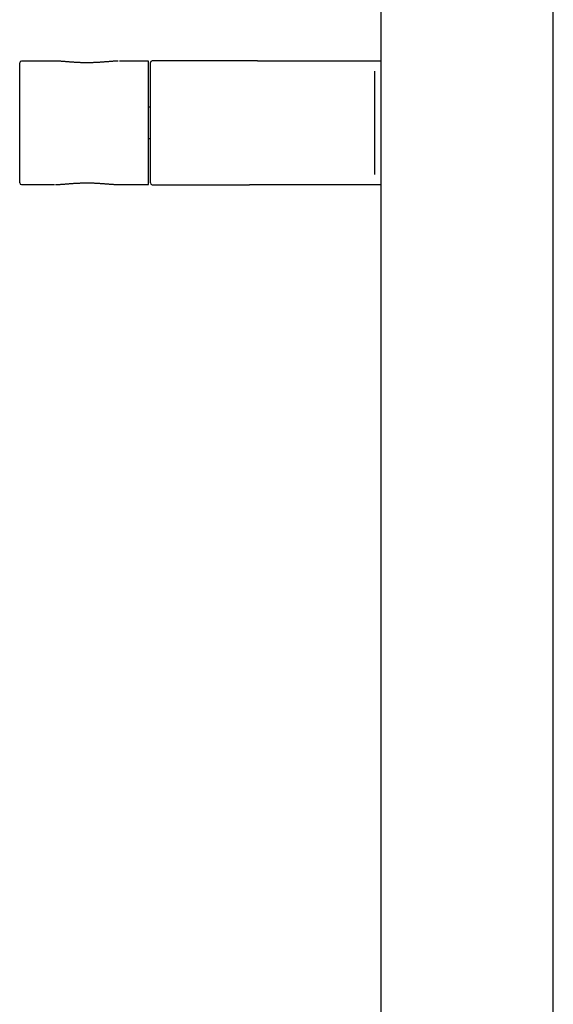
# Model space of a CAD drawing. Header units: millimetres. Extents: x 8 to 1894, y 12 to 2723.
# Tile 104 of 152: x 961 to 1117, y 1842 to 2128. Entities that reach past the tile are written whole.
import ezdxf

# ---------------------------------------------------------------- set-up
doc = ezdxf.new("R2010")
doc.units = ezdxf.units.MM

msp = doc.modelspace()

# ---------------------------------------------------------------- linework, layer by layer
at = {"color": 7, "linetype": 'Continuous', "lineweight": 30}
for p, q in [((1066.47, 2584.1), (1066.47, 1633.01)), ((1116.66, 1633.01), (1116.66, 2584.1)), ((961.47, 2080.8), (961.47, 2115.72)), ((971.58, 2116.22), (961.97, 2116.22)), ((971.59, 2116.22), (971.58, 2116.22)), ((998.97, 2116.22), (990.45, 2116.22)), ((998.97, 2080.3), (998.97, 2116.22)), ((999.47, 2080.76), (999.47, 2115.76)), ((1028.28, 2116.26), (999.97, 2116.26)), ((1030.61, 2116.26), (1028.33, 2116.26)), ((1030.61, 2116.26), (1031.04, 2116.26)), ((1064.61, 2116.26), (1066.47, 2116.26)), ((1064.61, 2113.26), (1064.61, 2098.26)), ((999.47, 2102.78), (998.97, 2102.78)), ((1064.61, 2098.26), (1064.61, 2083.26)), ((998.97, 2093.74), (999.47, 2093.74)), ((961.97, 2080.3), (971.58, 2080.3)), ((971.58, 2080.3), (971.58, 2080.3)), ((990.44, 2080.3), (990.45, 2080.3)), ((990.45, 2080.3), (998.97, 2080.3)), ((999.97, 2080.26), (1028.28, 2080.26)), ((1030.61, 2080.26), (1028.33, 2080.26)), ((1031.04, 2080.26), (1030.61, 2080.26)), ((1066.47, 2080.26), (1064.61, 2080.26))]:
    msp.add_line(p, q, dxfattribs=at)
for centre, start, end in [((961.97, 2115.72), 90, 180), ((999.97, 2115.76), 90, 180), ((961.97, 2080.8), 180, 270), ((999.97, 2080.76), 180, 270)]:
    msp.add_arc(centre, 0.5, start, end, dxfattribs=at)
for points, knots in [([(975.23, 2116.01), (975.16, 2116.01), (974.98, 2116.03), (974.68, 2116.05), (974.33, 2116.08), (973.98, 2116.11), (973.64, 2116.13), (973.3, 2116.16), (972.97, 2116.18), (972.64, 2116.19), (972.32, 2116.21), (972, 2116.22), (971.76, 2116.22), (971.62, 2116.22), (971.59, 2116.22)], [0, 0, 0, 0, 0.046756, 0.137222, 0.22775, 0.318509, 0.409614, 0.501181, 0.593403, 0.686179, 0.779133, 0.872631, 0.966515, 1, 1, 1, 1]), ([(990.08, 2116.22), (990.04, 2116.22), (989.89, 2116.21), (989.64, 2116.2), (989.32, 2116.19), (988.99, 2116.17), (988.66, 2116.15), (988.32, 2116.13), (987.98, 2116.1), (987.62, 2116.07), (987.27, 2116.04), (986.91, 2116.02), (986.54, 2115.99), (986.17, 2115.96), (985.8, 2115.93), (985.43, 2115.9), (985.05, 2115.87), (984.67, 2115.85), (984.29, 2115.83), (983.91, 2115.8), (983.52, 2115.79), (983.14, 2115.77), (982.75, 2115.75), (982.36, 2115.74), (981.98, 2115.73), (981.59, 2115.73), (981.2, 2115.73), (980.82, 2115.73), (980.43, 2115.73), (980.04, 2115.73), (979.65, 2115.74), (979.27, 2115.75), (978.88, 2115.77), (978.5, 2115.79), (978.12, 2115.8), (977.74, 2115.83), (977.36, 2115.85), (976.98, 2115.87), (976.61, 2115.9), (976.23, 2115.93), (975.86, 2115.96), (975.53, 2115.98), (975.32, 2116), (975.23, 2116.01)], [0, 0, 0, 0, 0.010943, 0.037287, 0.063468, 0.089457, 0.115227, 0.140945, 0.16675, 0.192575, 0.218325, 0.243918, 0.269275, 0.294486, 0.319637, 0.344657, 0.369579, 0.394436, 0.419258, 0.443895, 0.468327, 0.492829, 0.517288, 0.541596, 0.56567, 0.589653, 0.613783, 0.637883, 0.661991, 0.686133, 0.710342, 0.734535, 0.758728, 0.783081, 0.807537, 0.832037, 0.856516, 0.88105, 0.905953, 0.930944, 0.956038, 0.981251, 1, 1, 1, 1]), ([(990.48, 2116.22), (990.48, 2116.22), (990.47, 2116.22), (990.46, 2116.22), (990.45, 2116.22)], [0, 0, 0, 0, 0.072299, 1, 1, 1, 1]), ([(1031.04, 2116.26), (1034.97, 2116.26), (1039.21, 2116.26), (1043.77, 2116.26), (1044.51, 2116.26), (1045.05, 2116.26), (1045.42, 2116.26), (1045.82, 2116.26), (1046.26, 2116.26), (1046.74, 2116.26), (1047.27, 2116.26), (1047.83, 2116.26), (1048.43, 2116.26), (1049.06, 2116.26), (1049.73, 2116.26), (1050.43, 2116.26), (1051.16, 2116.26), (1051.92, 2116.26), (1052.71, 2116.26), (1053.53, 2116.26), (1054.36, 2116.26), (1055.21, 2116.26), (1056.08, 2116.26), (1056.97, 2116.26), (1057.87, 2116.26), (1058.8, 2116.26), (1059.75, 2116.26), (1060.7, 2116.26), (1061.67, 2116.26), (1062.64, 2116.26), (1063.62, 2116.26), (1064.28, 2116.26), (1064.61, 2116.26)], [0, 0, 0, 0, 0.501651, 0.54098, 0.580316, 0.595774, 0.611213, 0.626629, 0.642017, 0.657685, 0.673328, 0.688953, 0.704567, 0.720179, 0.735795, 0.751424, 0.767016, 0.782592, 0.79816, 0.813728, 0.829304, 0.844618, 0.859956, 0.875327, 0.890686, 0.906302, 0.921881, 0.937446, 0.953019, 0.968621, 0.984274, 1, 1, 1, 1]), ([(971.89, 2080.3), (971.91, 2080.3), (972.04, 2080.3), (972.27, 2080.31), (972.59, 2080.32), (972.92, 2080.34), (973.25, 2080.36), (973.58, 2080.38), (973.93, 2080.41), (974.27, 2080.43), (974.63, 2080.46), (974.99, 2080.49), (975.35, 2080.52), (975.72, 2080.55), (976.09, 2080.58), (976.46, 2080.61), (976.84, 2080.63), (977.22, 2080.66), (977.6, 2080.68), (977.98, 2080.71), (978.36, 2080.73), (978.75, 2080.74), (979.13, 2080.76), (979.52, 2080.77), (979.91, 2080.78), (980.29, 2080.79), (980.68, 2080.79), (981.07, 2080.79), (981.46, 2080.79), (981.85, 2080.79), (982.23, 2080.78), (982.62, 2080.77), (983, 2080.76), (983.39, 2080.74), (983.77, 2080.72), (984.15, 2080.7), (984.53, 2080.68), (984.91, 2080.65), (985.29, 2080.63), (985.66, 2080.6), (986.03, 2080.57), (986.4, 2080.54), (986.76, 2080.52), (987.12, 2080.49), (987.48, 2080.46), (987.83, 2080.43), (988.18, 2080.4), (988.52, 2080.38), (988.86, 2080.36), (989.19, 2080.34), (989.51, 2080.32), (989.83, 2080.31), (990.14, 2080.3), (990.34, 2080.3), (990.44, 2080.3)], [0, 0, 0, 0, 0.005056, 0.02556, 0.045942, 0.066179, 0.086253, 0.106162, 0.126233, 0.146277, 0.16629, 0.1862, 0.205945, 0.225501, 0.245114, 0.264614, 0.284028, 0.303382, 0.322701, 0.341942, 0.36096, 0.379903, 0.398782, 0.41761, 0.436397, 0.455156, 0.473899, 0.492638, 0.511384, 0.530147, 0.548939, 0.567731, 0.586578, 0.605454, 0.624377, 0.643356, 0.662399, 0.681517, 0.700716, 0.720005, 0.739392, 0.758884, 0.77849, 0.798213, 0.818004, 0.837875, 0.857864, 0.877956, 0.898139, 0.918401, 0.93873, 0.95912, 0.979561, 1, 1, 1, 1]), ([(1064.61, 2080.26), (1064.28, 2080.26), (1063.62, 2080.26), (1062.64, 2080.26), (1061.67, 2080.26), (1060.71, 2080.26), (1059.76, 2080.26), (1058.83, 2080.26), (1057.91, 2080.26), (1057.01, 2080.26), (1056.12, 2080.26), (1055.24, 2080.26), (1054.37, 2080.26), (1053.53, 2080.26), (1052.72, 2080.26), (1051.93, 2080.26), (1051.16, 2080.26), (1050.43, 2080.26), (1049.73, 2080.26), (1049.07, 2080.26), (1048.43, 2080.26), (1047.83, 2080.26), (1047.28, 2080.26), (1046.76, 2080.26), (1046.28, 2080.26), (1045.84, 2080.26), (1045.38, 2080.26), (1044.91, 2080.26), (1044.4, 2080.26), (1043.88, 2080.26), (1043.36, 2080.26), (1039.08, 2080.26), (1034.97, 2080.26), (1031.04, 2080.26)], [0, 0, 0, 0, 0.015697, 0.031325, 0.046904, 0.062454, 0.077995, 0.093268, 0.108569, 0.123919, 0.139283, 0.154932, 0.170559, 0.186171, 0.201775, 0.217378, 0.232987, 0.248607, 0.264195, 0.279775, 0.295354, 0.310936, 0.32653, 0.341861, 0.357216, 0.372601, 0.388013, 0.410073, 0.432157, 0.454229, 0.4763, 0.498372, 1, 1, 1, 1])]:
    msp.add_open_spline(points, degree=3, knots=knots, dxfattribs=at)

doc.saveas('drawing.dxf')
